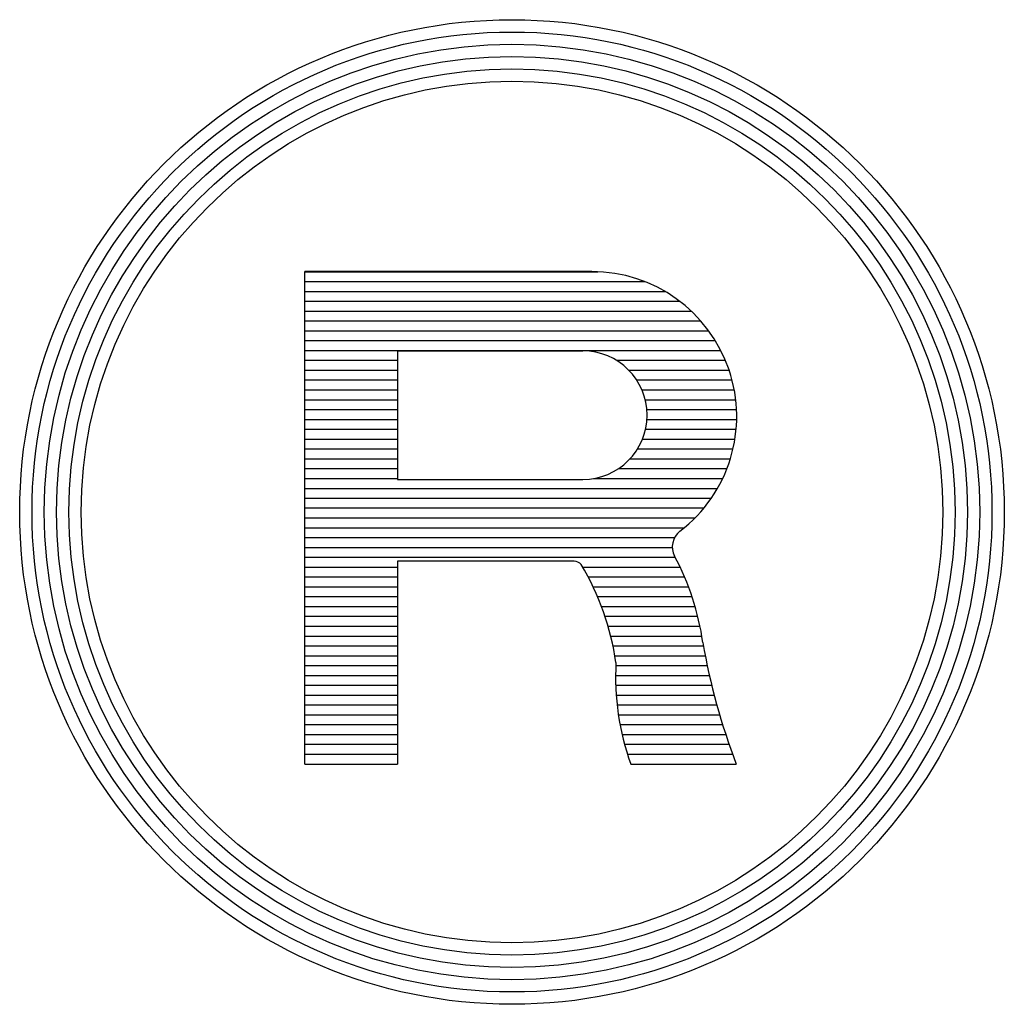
# Model space of a CAD drawing. Header units: millimetres. Extents: x 0 to 1300, y 0 to 891.
# Tile 90 of 142: x 144.56 to 149.26, y 783.71 to 788.42. Entities that reach past the tile are written whole.
import ezdxf

# ---------------------------------------------------------------- set-up
doc = ezdxf.new("R2010")
doc.units = ezdxf.units.MM
doc.header["$LTSCALE"] = 0.547069
doc.layers.add('NoLayerName_001', color=7, linetype='Continuous')

# ---------------------------------------------------------------- blocks, each defined once
blk = doc.blocks.new('*X111')
at = {"color": 7, "linetype": 'Continuous', "lineweight": 25}
for p, q in [((0, 0.7686), (0.467, 0.7686)), ((0, 0.7529), (0.5415, 0.7529)), ((0, 0.7373), (0.5739, 0.7373)), ((0, 0.7216), (0.5973, 0.7216)), ((0, 0.7059), (0.6157, 0.7059)), ((0, 0.6902), (0.6308, 0.6902)), ((0, 0.6745), (0.6434, 0.6745)), ((0, 0.6588), (0.654, 0.6588)), ((0, 0.6431), (0.6628, 0.6431)), ((0, 0.6275), (0.1474, 0.6275)), ((0.4963, 0.6275), (0.67, 0.6275)), ((0, 0.6118), (0.1474, 0.6118)), ((0.516, 0.6118), (0.676, 0.6118)), ((0, 0.5961), (0.1474, 0.5961)), ((0.5286, 0.5961), (0.6806, 0.5961)), ((0, 0.5804), (0.1474, 0.5804)), ((0.537, 0.5804), (0.6841, 0.5804)), ((0, 0.5647), (0.1474, 0.5647)), ((0.5422, 0.5647), (0.6865, 0.5647)), ((0, 0.549), (0.1474, 0.549)), ((0.5448, 0.549), (0.6877, 0.549)), ((0, 0.5333), (0.1474, 0.5333)), ((0.545, 0.5333), (0.6879, 0.5333)), ((0, 0.5176), (0.1474, 0.5176)), ((0.5427, 0.5176), (0.6871, 0.5176)), ((0, 0.502), (0.1474, 0.502)), ((0.5378, 0.502), (0.6851, 0.502)), ((0, 0.4863), (0.1474, 0.4863)), ((0.5299, 0.4863), (0.6821, 0.4863)), ((0, 0.4706), (0.1474, 0.4706)), ((0.5179, 0.4706), (0.6778, 0.4706)), ((0, 0.4549), (0.1474, 0.4549)), ((0.4995, 0.4549), (0.6724, 0.4549)), ((0, 0.4392), (0.1474, 0.4392)), ((0.46, 0.4392), (0.6656, 0.4392)), ((0, 0.4235), (0.6574, 0.4235)), ((0, 0.4078), (0.6476, 0.4078)), ((0, 0.3922), (0.6358, 0.3922)), ((0, 0.3765), (0.6217, 0.3765)), ((0, 0.3608), (0.6046, 0.3608)), ((0, 0.3451), (0.589, 0.3451)), ((0, 0.3294), (0.5853, 0.3294)), ((0, 0.3137), (0.59, 0.3137)), ((0, 0.298), (0.1474, 0.298)), ((0.4426, 0.298), (0.5979, 0.298)), ((0, 0.2824), (0.1474, 0.2824)), ((0.4513, 0.2824), (0.6049, 0.2824)), ((0, 0.2667), (0.1474, 0.2667)), ((0.4592, 0.2667), (0.6112, 0.2667)), ((0, 0.251), (0.1474, 0.251)), ((0.4663, 0.251), (0.6168, 0.251)), ((0, 0.2353), (0.1474, 0.2353)), ((0.4726, 0.2353), (0.6217, 0.2353)), ((0, 0.2196), (0.1474, 0.2196)), ((0.4782, 0.2196), (0.6259, 0.2196)), ((0, 0.2039), (0.1474, 0.2039)), ((0.4831, 0.2039), (0.6294, 0.2039)), ((0, 0.1882), (0.1474, 0.1882)), ((0.4873, 0.1882), (0.6324, 0.1882)), ((0, 0.1725), (0.1474, 0.1725)), ((0.4909, 0.1725), (0.6349, 0.1725)), ((0, 0.1569), (0.1474, 0.1569)), ((0.4939, 0.1569), (0.6379, 0.1569)), ((0, 0.1412), (0.1474, 0.1412)), ((0.4953, 0.1412), (0.6411, 0.1412)), ((0, 0.1255), (0.1474, 0.1255)), ((0.495, 0.1255), (0.6445, 0.1255)), ((0, 0.1098), (0.1474, 0.1098)), ((0.4952, 0.1098), (0.6482, 0.1098)), ((0, 0.0941), (0.1474, 0.0941)), ((0.4961, 0.0941), (0.6521, 0.0941)), ((0, 0.0784), (0.1474, 0.0784)), ((0.4975, 0.0784), (0.6564, 0.0784)), ((0, 0.0627), (0.1474, 0.0627)), ((0.4995, 0.0627), (0.6608, 0.0627)), ((0, 0.0471), (0.1474, 0.0471)), ((0.5022, 0.0471), (0.6656, 0.0471)), ((0, 0.0314), (0.1474, 0.0314)), ((0.5055, 0.0314), (0.6706, 0.0314)), ((0, 0.0157), (0.1474, 0.0157)), ((0.5094, 0.0157), (0.6759, 0.0157)), ((0, 0), (0.1474, 0)), ((0.5139, 0), (0.6814, 0))]:
    blk.add_line(p, q, dxfattribs=at)
blk = doc.blocks.new('JZB_0009')
at = {"layer": 'NoLayerName_001', "color": 7, "linetype": 'Continuous', "lineweight": 25}
for p, q in [((17.6185, 8.8142), (17.6185, 9.5987)), ((18.0759, 9.5987), (17.6185, 9.5987)), ((17.7659, 9.4724), (17.7659, 9.2676)), ((17.7659, 9.4724), (18.0613, 9.4724)), ((17.7659, 9.2676), (18.0613, 9.2676)), ((17.7659, 9.1375), (17.7659, 8.8142)), ((18.0474, 9.1375), (17.7659, 9.1375)), ((17.6185, 8.8142), (17.7659, 8.8142)), ((18.1376, 8.8142), (18.3058, 8.8142))]:
    blk.add_line(p, q, dxfattribs=at)
for radius in [0.7843, 0.7647, 0.7451, 0.7255, 0.7059, 0.6863]:
    blk.add_circle((17.9485, 9.2157), radius, dxfattribs=at)
for centre, radius, start, end in [((18.0759, 9.3681), 0.2306, 307.4394, 90), ((18.0613, 9.37), 0.1024, 270, 90), ((18.2351, 9.1602), 0.0313, 127.4394, 208.0921), ((17.8395, 8.949), 0.4172, 8.0716, 28.0921), ((18.0441, 9.117), 0.0209, 45.3481, 80.8999), ((17.701, 8.9173), 0.4172, 8.0716, 30.9444), ((19.28, 9.1866), 1.043, 189.8807, 200.9185), ((18.5307, 8.9541), 0.4172, 177.0091, 199.5922)]:
    blk.add_arc(centre, radius, start, end, dxfattribs=at)
blk.add_blockref('*X111', (17.6185, 8.8299))

msp = doc.modelspace()

# ---------------------------------------------------------------- block references
at = {"layer": 'NoLayerName_001', "xscale": 3, "yscale": 3, "zscale": 3}
msp.add_blockref('JZB_0009', (93.0633, 758.4153), dxfattribs=at)

doc.saveas('drawing.dxf')
